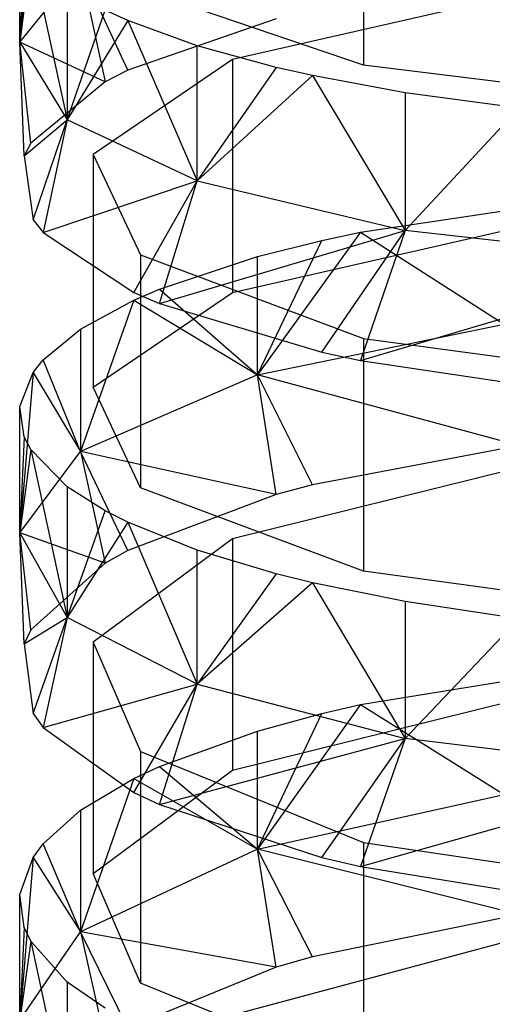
# Model space of a CAD drawing. Extents: x 0.1 to 26.5, y -19.1 to 0.
# Tile 236 of 256: x 12.963 to 13.149, y -6.865 to -6.477. Entities that reach past the tile are written whole.
import ezdxf

# ---------------------------------------------------------------- set-up
doc = ezdxf.new("R2010")
doc.units = 0
doc.header["$LTSCALE"] = 2.54
doc.layers.get('0').update_dxf_attribs({"linetype": 'CONTINUOUS'})

# ---------------------------------------------------------------- blocks, each defined once
blk = doc.blocks.new('7777_STL')
at = {"color": 0}
for p, q in [((13.09872, -6.40292, 16.99527), (13.09872, -6.49511, 16.97308)), ((13.09872, -6.40292, 16.99527), (13.09872, -6.49511, 16.97308)), ((12.96852, -6.42408, 16.67807), (12.96326, -6.48611, 16.71566)), ((12.96852, -6.42408, 16.67807), (12.96326, -6.48611, 16.71566)), ((12.96326, -6.48611, 16.71566), (12.96326, -6.43617, 16.72831)), ((12.96326, -6.48611, 16.71566), (12.96326, -6.43617, 16.72831)), ((12.96507, -6.44702, 16.77334), (12.96326, -6.48611, 16.71566)), ((12.96507, -6.44702, 16.77334), (12.96326, -6.48611, 16.71566)), ((12.96769, -6.45159, 16.79233), (12.96326, -6.48611, 16.71566)), ((12.96769, -6.45159, 16.79233), (12.96326, -6.48611, 16.71566)), ((12.96769, -6.45159, 16.79233), (12.98201, -6.51667, 16.83476)), ((12.96769, -6.45159, 16.79233), (12.98201, -6.51667, 16.83476)), ((12.96326, -6.48611, 16.71566), (12.9872, -6.45677, 16.60135)), ((12.96326, -6.48611, 16.71566), (12.9872, -6.45677, 16.60135)), ((12.9872, -6.45677, 16.60135), (12.99686, -6.50166, 16.56657)), ((13.0058, -6.49714, 16.5496), (12.9872, -6.45677, 16.60135)), ((13.0058, -6.49714, 16.5496), (12.9872, -6.45677, 16.60135)), ((12.9872, -6.45677, 16.60135), (12.99686, -6.50166, 16.56657)), ((12.98201, -6.46496, 16.84785), (12.98201, -6.51667, 16.83476)), ((12.98201, -6.46496, 16.84785), (12.98201, -6.51667, 16.83476)), ((13.09872, -6.49511, 16.97308), (13.01081, -6.46529, 16.84926)), ((13.09872, -6.49511, 16.97308), (13.01081, -6.46529, 16.84926)), ((13.16287, -6.46652, 16.43474), (13.04703, -6.49295, 16.5339)), ((13.16287, -6.46652, 16.43474), (13.04703, -6.49295, 16.5339)), ((12.98201, -6.51667, 16.83476), (12.99686, -6.4735, 16.88334)), ((12.98201, -6.51667, 16.83476), (12.99686, -6.4735, 16.88334)), ((13.0058, -6.47761, 16.90041), (12.99686, -6.4735, 16.88334)), ((13.0058, -6.47761, 16.90041), (12.99686, -6.4735, 16.88334)), ((13.0058, -6.47761, 16.90041), (12.98201, -6.51667, 16.83476)), ((13.0058, -6.47761, 16.90041), (12.98201, -6.51667, 16.83476)), ((13.06431, -6.47687, 16.47358), (13.0058, -6.49714, 16.5496)), ((13.06431, -6.47687, 16.47358), (13.0058, -6.49714, 16.5496)), ((13.03313, -6.48756, 16.94175), (13.0058, -6.47761, 16.90041)), ((13.0058, -6.47761, 16.90041), (13.03313, -6.54068, 16.92831)), ((13.0058, -6.47761, 16.90041), (13.03313, -6.54068, 16.92831)), ((13.03313, -6.48756, 16.94175), (13.0058, -6.47761, 16.90041)), ((12.96326, -6.48611, 16.71566), (12.98201, -6.51667, 16.83476)), ((12.99686, -6.50166, 16.56657), (12.96326, -6.48611, 16.71566)), ((12.96769, -6.52577, 16.65702), (12.96326, -6.48611, 16.71566)), ((12.99686, -6.50166, 16.56657), (12.96326, -6.48611, 16.71566)), ((12.96769, -6.52577, 16.65702), (12.96326, -6.48611, 16.71566)), ((12.96507, -6.53081, 16.67589), (12.96326, -6.48611, 16.71566)), ((12.96507, -6.53081, 16.67589), (12.96326, -6.48611, 16.71566)), ((12.96326, -6.48611, 16.71566), (12.98201, -6.51667, 16.83476)), ((13.03313, -6.54068, 16.92831), (13.03313, -6.48756, 16.94175)), ((13.06431, -6.49603, 16.9769), (13.03313, -6.48756, 16.94175)), ((13.03313, -6.54068, 16.92831), (13.03313, -6.48756, 16.94175)), ((13.06431, -6.49603, 16.9769), (13.03313, -6.48756, 16.94175)), ((13.04703, -6.49295, 16.5339), (12.99215, -6.53023, 16.67372)), ((13.04703, -6.49295, 16.5339), (12.99215, -6.53023, 16.67372)), ((13.04703, -6.49295, 16.5339), (13.04703, -6.58458, 16.50948)), ((13.04703, -6.49295, 16.5339), (13.04703, -6.58458, 16.50948)), ((13.23575, -6.51194, 17.043), (13.09872, -6.49511, 16.97308)), ((13.23575, -6.51194, 17.043), (13.09872, -6.49511, 16.97308)), ((13.0058, -6.49714, 16.5496), (12.99686, -6.50166, 16.56657)), ((13.0058, -6.49714, 16.5496), (12.99686, -6.50166, 16.56657)), ((13.06431, -6.49603, 16.9769), (13.03313, -6.54068, 16.92831)), ((13.06431, -6.49603, 16.9769), (13.03313, -6.54068, 16.92831)), ((13.07856, -6.49921, 16.99014), (13.03313, -6.54068, 16.92831)), ((13.07856, -6.49921, 16.99014), (13.03313, -6.54068, 16.92831)), ((13.07856, -6.49921, 16.99014), (13.06431, -6.49603, 16.9769)), ((13.07856, -6.49921, 16.99014), (13.06431, -6.49603, 16.9769)), ((13.1151, -6.50596, 17.01816), (13.07856, -6.49921, 16.99014)), ((13.07856, -6.49921, 16.99014), (13.1151, -6.56021, 17.00443)), ((13.07856, -6.49921, 16.99014), (13.1151, -6.56021, 17.00443)), ((13.1151, -6.50596, 17.01816), (13.07856, -6.49921, 16.99014)), ((12.99686, -6.50166, 16.56657), (12.96769, -6.52577, 16.65702)), ((12.99686, -6.50166, 16.56657), (12.96769, -6.52577, 16.65702)), ((13.15981, -6.51206, 17.04348), (13.1151, -6.50596, 17.01816)), ((13.1151, -6.50596, 17.01816), (13.1151, -6.56021, 17.00443)), ((13.1151, -6.50596, 17.01816), (13.1151, -6.56021, 17.00443)), ((13.15981, -6.51206, 17.04348), (13.1151, -6.50596, 17.01816)), ((13.1151, -6.56021, 17.00443), (13.15981, -6.51206, 17.04348)), ((13.1151, -6.56021, 17.00443), (13.15981, -6.51206, 17.04348)), ((12.96507, -6.53081, 16.67589), (12.98201, -6.51667, 16.83476)), ((12.96507, -6.53081, 16.67589), (12.98201, -6.51667, 16.83476)), ((12.96852, -6.55604, 16.77057), (12.98201, -6.51667, 16.83476)), ((12.96852, -6.55604, 16.77057), (12.98201, -6.51667, 16.83476)), ((12.98201, -6.51667, 16.83476), (12.97251, -6.56102, 16.78922)), ((12.98201, -6.51667, 16.83476), (12.97251, -6.56102, 16.78922)), ((13.03313, -6.54068, 16.92831), (12.98201, -6.51667, 16.83476)), ((13.03313, -6.54068, 16.92831), (12.98201, -6.51667, 16.83476)), ((12.96769, -6.52577, 16.65702), (12.96507, -6.53081, 16.67589)), ((12.96769, -6.52577, 16.65702), (12.96507, -6.53081, 16.67589)), ((12.99215, -6.53023, 16.67372), (13.01081, -6.5698, 16.82216)), ((12.99215, -6.53023, 16.67372), (13.01081, -6.5698, 16.82216)), ((12.99215, -6.53023, 16.67372), (12.99215, -6.62185, 16.6493)), ((12.99215, -6.53023, 16.67372), (12.99215, -6.62185, 16.6493)), ((12.96507, -6.53081, 16.67589), (12.96852, -6.55604, 16.77057)), ((12.96507, -6.53081, 16.67589), (12.96852, -6.55604, 16.77057)), ((12.97251, -6.56102, 16.78922), (13.03313, -6.54068, 16.92831)), ((12.97251, -6.56102, 16.78922), (13.03313, -6.54068, 16.92831)), ((13.00821, -6.58454, 16.87745), (13.03313, -6.54068, 16.92831)), ((13.00821, -6.58454, 16.87745), (13.03313, -6.54068, 16.92831)), ((13.01836, -6.58889, 16.89377), (13.03313, -6.54068, 16.92831)), ((13.01836, -6.58889, 16.89377), (13.03313, -6.54068, 16.92831)), ((13.03313, -6.54068, 16.92831), (13.1151, -6.56021, 17.00443)), ((13.03313, -6.54068, 16.92831), (13.1151, -6.56021, 17.00443)), ((13.09745, -6.56083, 16.4204), (13.18237, -6.5482, 16.37304)), ((13.09745, -6.56083, 16.4204), (13.18237, -6.5482, 16.37304)), ((12.96852, -6.55604, 16.77057), (12.97251, -6.56102, 16.78922)), ((12.96852, -6.55604, 16.77057), (12.97251, -6.56102, 16.78922)), ((12.97251, -6.56102, 16.78922), (13.00821, -6.58454, 16.87745)), ((12.97251, -6.56102, 16.78922), (13.00821, -6.58454, 16.87745)), ((13.01836, -6.58889, 16.89377), (13.1151, -6.56021, 17.00443)), ((13.01836, -6.58889, 16.89377), (13.1151, -6.56021, 17.00443)), ((13.04703, -6.58458, 16.50948), (13.16287, -6.55814, 16.41032)), ((13.04703, -6.58458, 16.50948), (13.16287, -6.55814, 16.41032)), ((13.09745, -6.56083, 16.4204), (13.05688, -6.61697, 16.4434)), ((13.09745, -6.56083, 16.4204), (13.05688, -6.61697, 16.4434)), ((13.08227, -6.60804, 16.96562), (13.1151, -6.56021, 17.00443)), ((13.08227, -6.60804, 16.96562), (13.1151, -6.56021, 17.00443)), ((13.08227, -6.56407, 16.43255), (13.09745, -6.56083, 16.4204)), ((13.08227, -6.56407, 16.43255), (13.09745, -6.56083, 16.4204)), ((13.1151, -6.56021, 17.00443), (13.09744, -6.61128, 16.97777)), ((13.1151, -6.56021, 17.00443), (13.09744, -6.61128, 16.97777)), ((13.09745, -6.56083, 16.4204), (13.15399, -6.59707, 16.37284)), ((13.09745, -6.56083, 16.4204), (13.15399, -6.59707, 16.37284)), ((13.2273, -6.57282, 17.05356), (13.1151, -6.56021, 17.00443)), ((13.2273, -6.57282, 17.05356), (13.1151, -6.56021, 17.00443)), ((13.05688, -6.61697, 16.4434), (13.08227, -6.56407, 16.43255)), ((13.05688, -6.61697, 16.4434), (13.08227, -6.56407, 16.43255)), ((13.05688, -6.57042, 16.45638), (13.08227, -6.56407, 16.43255)), ((13.05688, -6.57042, 16.45638), (13.08227, -6.56407, 16.43255)), ((13.01081, -6.5698, 16.82216), (13.09872, -6.60261, 16.94523)), ((13.01081, -6.5698, 16.82216), (13.09872, -6.60261, 16.94523)), ((13.01081, -6.5698, 16.82216), (13.01081, -6.66142, 16.79774)), ((13.01081, -6.5698, 16.82216), (13.01081, -6.66142, 16.79774)), ((13.01836, -6.58322, 16.5044), (13.05688, -6.57042, 16.45638)), ((13.01836, -6.58322, 16.5044), (13.05688, -6.57042, 16.45638)), ((13.05688, -6.61697, 16.4434), (13.05688, -6.57042, 16.45638)), ((13.05688, -6.61697, 16.4434), (13.05688, -6.57042, 16.45638)), ((13.09744, -6.61128, 16.97777), (13.2273, -6.57282, 17.05356)), ((13.09744, -6.61128, 16.97777), (13.2273, -6.57282, 17.05356)), ((12.99215, -6.62185, 16.6493), (13.04703, -6.58458, 16.50948)), ((12.99215, -6.62185, 16.6493), (13.04703, -6.58458, 16.50948)), ((13.00821, -6.58757, 16.52072), (13.01836, -6.58322, 16.5044)), ((13.00821, -6.58757, 16.52072), (13.01836, -6.58322, 16.5044)), ((13.00821, -6.58454, 16.87745), (13.01836, -6.58889, 16.89377)), ((13.00821, -6.58454, 16.87745), (13.01836, -6.58889, 16.89377)), ((13.01836, -6.58322, 16.5044), (13.05688, -6.61697, 16.4434)), ((13.01836, -6.58322, 16.5044), (13.05688, -6.61697, 16.4434)), ((12.9872, -6.59898, 16.5635), (13.00821, -6.58757, 16.52072)), ((13.00821, -6.58757, 16.52072), (12.9872, -6.64706, 16.55009)), ((13.00821, -6.58757, 16.52072), (12.9872, -6.64706, 16.55009)), ((12.9872, -6.59898, 16.5635), (13.00821, -6.58757, 16.52072)), ((13.00821, -6.58757, 16.52072), (13.05688, -6.61697, 16.4434)), ((13.00821, -6.58757, 16.52072), (13.05688, -6.61697, 16.4434)), ((13.01836, -6.58889, 16.89377), (13.08227, -6.60804, 16.96562)), ((13.01836, -6.58889, 16.89377), (13.08227, -6.60804, 16.96562)), ((12.97251, -6.6111, 16.60896), (12.9872, -6.59898, 16.5635)), ((12.97251, -6.6111, 16.60896), (12.9872, -6.59898, 16.5635)), ((12.9872, -6.59898, 16.5635), (12.9872, -6.64706, 16.55009)), ((12.9872, -6.59898, 16.5635), (12.9872, -6.64706, 16.55009)), ((13.05688, -6.61697, 16.4434), (13.15399, -6.59707, 16.37284)), ((13.05688, -6.61697, 16.4434), (13.15399, -6.59707, 16.37284)), ((13.09872, -6.60261, 16.94523), (13.23575, -6.62113, 17.01472)), ((13.09872, -6.60261, 16.94523), (13.23575, -6.62113, 17.01472)), ((13.09872, -6.60261, 16.94523), (13.09872, -6.69423, 16.9208)), ((13.09872, -6.60261, 16.94523), (13.09872, -6.69423, 16.9208)), ((13.08227, -6.60804, 16.96562), (13.09744, -6.61128, 16.97777)), ((13.08227, -6.60804, 16.96562), (13.09744, -6.61128, 16.97777)), ((12.96852, -6.61607, 16.62761), (12.97251, -6.6111, 16.60896)), ((12.96852, -6.61607, 16.62761), (12.97251, -6.6111, 16.60896)), ((12.9872, -6.64706, 16.55009), (12.97251, -6.6111, 16.60896)), ((12.9872, -6.64706, 16.55009), (12.97251, -6.6111, 16.60896)), ((13.09744, -6.61128, 16.97777), (13.18236, -6.62391, 17.02513)), ((13.09744, -6.61128, 16.97777), (13.18236, -6.62391, 17.02513)), ((12.96326, -6.62938, 16.67754), (12.96852, -6.61607, 16.62761)), ((12.96852, -6.61607, 16.62761), (12.96326, -6.6791, 16.66368)), ((12.96852, -6.61607, 16.62761), (12.96326, -6.6791, 16.66368)), ((12.96326, -6.62938, 16.67754), (12.96852, -6.61607, 16.62761)), ((12.96852, -6.61607, 16.62761), (12.9872, -6.64706, 16.55009)), ((12.96852, -6.61607, 16.62761), (12.9872, -6.64706, 16.55009)), ((13.05688, -6.61697, 16.4434), (12.9872, -6.64706, 16.55009)), ((13.05688, -6.61697, 16.4434), (12.9872, -6.64706, 16.55009)), ((13.15981, -6.64482, 16.35619), (13.05688, -6.61697, 16.4434)), ((13.07856, -6.66021, 16.40885), (13.05688, -6.61697, 16.4434)), ((13.15981, -6.64482, 16.35619), (13.05688, -6.61697, 16.4434)), ((13.07856, -6.66021, 16.40885), (13.05688, -6.61697, 16.4434)), ((13.06431, -6.66403, 16.42192), (13.05688, -6.61697, 16.4434)), ((13.06431, -6.66403, 16.42192), (13.05688, -6.61697, 16.4434)), ((13.01081, -6.66142, 16.79774), (12.99215, -6.62185, 16.6493)), ((13.01081, -6.66142, 16.79774), (12.99215, -6.62185, 16.6493)), ((12.96326, -6.6791, 16.66368), (12.96326, -6.62938, 16.67754)), ((12.96507, -6.64131, 16.72229), (12.96326, -6.62938, 16.67754)), ((12.96326, -6.6791, 16.66368), (12.96326, -6.62938, 16.67754)), ((12.96507, -6.64131, 16.72229), (12.96326, -6.62938, 16.67754)), ((12.96507, -6.64131, 16.72229), (12.96326, -6.6791, 16.66368)), ((12.96507, -6.64131, 16.72229), (12.96326, -6.6791, 16.66368)), ((12.96769, -6.64634, 16.74117), (12.96507, -6.64131, 16.72229)), ((12.96769, -6.64634, 16.74117), (12.96507, -6.64131, 16.72229)), ((12.96769, -6.64634, 16.74117), (12.96326, -6.6791, 16.66368)), ((12.96769, -6.64634, 16.74117), (12.96326, -6.6791, 16.66368)), ((12.98201, -6.66105, 16.79635), (12.96769, -6.64634, 16.74117)), ((12.96769, -6.64634, 16.74117), (12.98201, -6.71248, 16.78202)), ((12.96769, -6.64634, 16.74117), (12.98201, -6.71248, 16.78202)), ((12.98201, -6.66105, 16.79635), (12.96769, -6.64634, 16.74117)), ((13.15981, -6.64482, 16.35619), (13.07856, -6.66021, 16.40885)), ((13.15981, -6.64482, 16.35619), (13.07856, -6.66021, 16.40885)), ((12.96326, -6.6791, 16.66368), (12.9872, -6.64706, 16.55009)), ((12.96326, -6.6791, 16.66368), (12.9872, -6.64706, 16.55009)), ((12.9872, -6.64706, 16.55009), (12.99686, -6.69101, 16.5143)), ((13.06431, -6.66403, 16.42192), (12.9872, -6.64706, 16.55009)), ((13.06431, -6.66403, 16.42192), (12.9872, -6.64706, 16.55009)), ((13.0058, -6.68609, 16.49744), (12.9872, -6.64706, 16.55009)), ((13.0058, -6.68609, 16.49744), (12.9872, -6.64706, 16.55009)), ((12.9872, -6.64706, 16.55009), (12.99686, -6.69101, 16.5143)), ((13.16287, -6.65275, 16.38332), (13.04703, -6.68153, 16.48183)), ((13.16287, -6.65275, 16.38332), (13.04703, -6.68153, 16.48183)), ((12.99686, -6.67045, 16.83162), (12.98201, -6.66105, 16.79635)), ((12.98201, -6.66105, 16.79635), (12.98201, -6.71248, 16.78202)), ((12.98201, -6.66105, 16.79635), (12.98201, -6.71248, 16.78202)), ((12.99686, -6.67045, 16.83162), (12.98201, -6.66105, 16.79635)), ((13.09872, -6.69423, 16.9208), (13.01081, -6.66142, 16.79774)), ((13.09872, -6.69423, 16.9208), (13.01081, -6.66142, 16.79774)), ((13.07856, -6.66021, 16.40885), (13.06431, -6.66403, 16.42192)), ((13.07856, -6.66021, 16.40885), (13.06431, -6.66403, 16.42192)), ((13.06431, -6.66403, 16.42192), (13.0058, -6.68609, 16.49744)), ((13.06431, -6.66403, 16.42192), (13.0058, -6.68609, 16.49744)), ((12.98201, -6.71248, 16.78202), (12.99686, -6.67045, 16.83162)), ((12.98201, -6.71248, 16.78202), (12.99686, -6.67045, 16.83162)), ((13.0058, -6.67498, 16.84859), (12.99686, -6.67045, 16.83162)), ((13.0058, -6.67498, 16.84859), (12.99686, -6.67045, 16.83162)), ((13.0058, -6.67498, 16.84859), (12.98201, -6.71248, 16.78202)), ((13.0058, -6.67498, 16.84859), (12.98201, -6.71248, 16.78202)), ((13.03313, -6.68593, 16.88968), (13.0058, -6.67498, 16.84859)), ((13.0058, -6.67498, 16.84859), (13.03313, -6.73869, 16.87497)), ((13.0058, -6.67498, 16.84859), (13.03313, -6.73869, 16.87497)), ((13.03313, -6.68593, 16.88968), (13.0058, -6.67498, 16.84859)), ((12.96326, -6.6791, 16.66368), (12.98201, -6.71248, 16.78202)), ((12.99686, -6.69101, 16.5143), (12.96326, -6.6791, 16.66368)), ((12.96769, -6.71727, 16.60415), (12.96326, -6.6791, 16.66368)), ((12.99686, -6.69101, 16.5143), (12.96326, -6.6791, 16.66368)), ((12.96769, -6.71727, 16.60415), (12.96326, -6.6791, 16.66368)), ((12.96507, -6.72274, 16.62289), (12.96326, -6.6791, 16.66368)), ((12.96507, -6.72274, 16.62289), (12.96326, -6.6791, 16.66368)), ((12.96326, -6.6791, 16.66368), (12.98201, -6.71248, 16.78202)), ((13.04703, -6.68153, 16.48183), (12.99215, -6.72211, 16.62072)), ((13.04703, -6.68153, 16.48183), (12.99215, -6.72211, 16.62072)), ((13.04703, -6.68153, 16.48183), (13.04703, -6.77254, 16.45523)), ((13.04703, -6.68153, 16.48183), (13.04703, -6.77254, 16.45523)), ((13.0058, -6.68609, 16.49744), (12.99686, -6.69101, 16.5143)), ((13.0058, -6.68609, 16.49744), (12.99686, -6.69101, 16.5143)), ((13.03313, -6.73869, 16.87497), (13.03313, -6.68593, 16.88968)), ((13.06431, -6.69524, 16.92461), (13.03313, -6.68593, 16.88968)), ((13.03313, -6.73869, 16.87497), (13.03313, -6.68593, 16.88968)), ((13.06431, -6.69524, 16.92461), (13.03313, -6.68593, 16.88968)), ((12.99686, -6.69101, 16.5143), (12.96769, -6.71727, 16.60415)), ((12.99686, -6.69101, 16.5143), (12.96769, -6.71727, 16.60415)), ((13.06431, -6.69524, 16.92461), (13.03313, -6.73869, 16.87497)), ((13.06431, -6.69524, 16.92461), (13.03313, -6.73869, 16.87497)), ((13.07856, -6.69875, 16.93776), (13.06431, -6.69524, 16.92461)), ((13.07856, -6.69875, 16.93776), (13.06431, -6.69524, 16.92461)), ((13.23575, -6.71275, 16.9903), (13.09872, -6.69423, 16.9208)), ((13.23575, -6.71275, 16.9903), (13.09872, -6.69423, 16.9208)), ((13.07856, -6.69875, 16.93776), (13.03313, -6.73869, 16.87497)), ((13.07856, -6.69875, 16.93776), (13.03313, -6.73869, 16.87497)), ((13.1151, -6.70618, 16.96562), (13.07856, -6.69875, 16.93776)), ((13.07856, -6.69875, 16.93776), (13.1151, -6.76003, 16.95061)), ((13.07856, -6.69875, 16.93776), (13.1151, -6.76003, 16.95061)), ((13.1151, -6.70618, 16.96562), (13.07856, -6.69875, 16.93776)), ((13.15981, -6.71288, 16.99078), (13.1151, -6.70618, 16.96562)), ((13.1151, -6.70618, 16.96562), (13.1151, -6.76003, 16.95061)), ((13.1151, -6.70618, 16.96562), (13.1151, -6.76003, 16.95061)), ((13.15981, -6.71288, 16.99078), (13.1151, -6.70618, 16.96562)), ((12.96507, -6.72274, 16.62289), (12.98201, -6.71248, 16.78202)), ((12.96507, -6.72274, 16.62289), (12.98201, -6.71248, 16.78202)), ((12.96852, -6.75022, 16.71695), (12.98201, -6.71248, 16.78202)), ((12.96852, -6.75022, 16.71695), (12.98201, -6.71248, 16.78202)), ((12.98201, -6.71248, 16.78202), (12.97251, -6.75564, 16.73547)), ((12.98201, -6.71248, 16.78202), (12.97251, -6.75564, 16.73547)), ((13.03313, -6.73869, 16.87497), (12.98201, -6.71248, 16.78202)), ((13.03313, -6.73869, 16.87497), (12.98201, -6.71248, 16.78202)), ((13.1151, -6.76003, 16.95061), (13.15981, -6.71288, 16.99078)), ((13.1151, -6.76003, 16.95061), (13.15981, -6.71288, 16.99078)), ((12.96769, -6.71727, 16.60415), (12.96507, -6.72274, 16.62289)), ((12.96769, -6.71727, 16.60415), (12.96507, -6.72274, 16.62289)), ((12.96507, -6.72274, 16.62289), (12.96852, -6.75022, 16.71695)), ((12.96507, -6.72274, 16.62289), (12.96852, -6.75022, 16.71695)), ((12.99215, -6.72211, 16.62072), (13.01081, -6.76519, 16.76818)), ((12.99215, -6.72211, 16.62072), (13.01081, -6.76519, 16.76818)), ((12.99215, -6.72211, 16.62072), (12.99215, -6.81313, 16.59412)), ((12.99215, -6.72211, 16.62072), (12.99215, -6.81313, 16.59412)), ((13.09745, -6.7467, 16.36678), (13.18237, -6.73296, 16.31974)), ((13.09745, -6.7467, 16.36678), (13.18237, -6.73296, 16.31974)), ((12.97251, -6.75564, 16.73547), (13.03313, -6.73869, 16.87497)), ((12.97251, -6.75564, 16.73547), (13.03313, -6.73869, 16.87497)), ((13.00821, -6.78125, 16.82313), (13.03313, -6.73869, 16.87497)), ((13.00821, -6.78125, 16.82313), (13.03313, -6.73869, 16.87497)), ((13.01836, -6.78598, 16.83934), (13.03313, -6.73869, 16.87497)), ((13.01836, -6.78598, 16.83934), (13.03313, -6.73869, 16.87497)), ((13.03313, -6.73869, 16.87497), (13.1151, -6.76003, 16.95061)), ((13.03313, -6.73869, 16.87497), (13.1151, -6.76003, 16.95061)), ((13.04703, -6.77254, 16.45523), (13.16287, -6.74376, 16.35673)), ((13.04703, -6.77254, 16.45523), (13.16287, -6.74376, 16.35673)), ((13.09745, -6.7467, 16.36678), (13.05688, -6.80353, 16.38842)), ((13.09745, -6.7467, 16.36678), (13.05688, -6.80353, 16.38842)), ((13.08227, -6.75023, 16.37886), (13.09745, -6.7467, 16.36678)), ((13.08227, -6.75023, 16.37886), (13.09745, -6.7467, 16.36678)), ((13.09745, -6.7467, 16.36678), (13.15399, -6.78199, 16.31833)), ((13.09745, -6.7467, 16.36678), (13.15399, -6.78199, 16.31833)), ((12.96852, -6.75022, 16.71695), (12.97251, -6.75564, 16.73547)), ((12.96852, -6.75022, 16.71695), (12.97251, -6.75564, 16.73547)), ((13.05688, -6.80353, 16.38842), (13.08227, -6.75023, 16.37886)), ((13.05688, -6.80353, 16.38842), (13.08227, -6.75023, 16.37886)), ((13.05688, -6.75715, 16.40253), (13.08227, -6.75023, 16.37886)), ((13.05688, -6.75715, 16.40253), (13.08227, -6.75023, 16.37886)), ((12.97251, -6.75564, 16.73547), (13.00821, -6.78125, 16.82313)), ((12.97251, -6.75564, 16.73547), (13.00821, -6.78125, 16.82313)), ((13.01836, -6.77108, 16.45023), (13.05688, -6.75715, 16.40253)), ((13.01836, -6.77108, 16.45023), (13.05688, -6.75715, 16.40253)), ((13.05688, -6.80353, 16.38842), (13.05688, -6.75715, 16.40253)), ((13.05688, -6.80353, 16.38842), (13.05688, -6.75715, 16.40253)), ((13.01836, -6.78598, 16.83934), (13.1151, -6.76003, 16.95061)), ((13.01836, -6.78598, 16.83934), (13.1151, -6.76003, 16.95061)), ((13.08227, -6.80684, 16.91071), (13.1151, -6.76003, 16.95061)), ((13.08227, -6.80684, 16.91071), (13.1151, -6.76003, 16.95061)), ((13.1151, -6.76003, 16.95061), (13.09744, -6.81036, 16.92278)), ((13.1151, -6.76003, 16.95061), (13.09744, -6.81036, 16.92278)), ((13.2273, -6.7738, 16.99943), (13.1151, -6.76003, 16.95061)), ((13.2273, -6.7738, 16.99943), (13.1151, -6.76003, 16.95061)), ((13.01081, -6.76519, 16.76818), (13.09872, -6.80091, 16.89043)), ((13.01081, -6.76519, 16.76818), (13.09872, -6.80091, 16.89043)), ((13.01081, -6.76519, 16.76818), (13.01081, -6.85621, 16.74159)), ((13.01081, -6.76519, 16.76818), (13.01081, -6.85621, 16.74159)), ((12.99215, -6.81313, 16.59412), (13.04703, -6.77254, 16.45523)), ((12.99215, -6.81313, 16.59412), (13.04703, -6.77254, 16.45523)), ((13.00821, -6.77582, 16.46644), (13.01836, -6.77108, 16.45023)), ((13.00821, -6.77582, 16.46644), (13.01836, -6.77108, 16.45023)), ((13.01836, -6.77108, 16.45023), (13.05688, -6.80353, 16.38842)), ((13.01836, -6.77108, 16.45023), (13.05688, -6.80353, 16.38842)), ((13.09744, -6.81036, 16.92278), (13.2273, -6.7738, 16.99943)), ((13.09744, -6.81036, 16.92278), (13.2273, -6.7738, 16.99943)), ((12.9872, -6.78824, 16.50894), (13.00821, -6.77582, 16.46644)), ((13.00821, -6.77582, 16.46644), (12.9872, -6.8361, 16.49438)), ((13.00821, -6.77582, 16.46644), (12.9872, -6.8361, 16.49438)), ((12.9872, -6.78824, 16.50894), (13.00821, -6.77582, 16.46644)), ((13.00821, -6.77582, 16.46644), (13.05688, -6.80353, 16.38842)), ((13.00821, -6.77582, 16.46644), (13.05688, -6.80353, 16.38842)), ((13.00821, -6.78125, 16.82313), (13.01836, -6.78598, 16.83934)), ((13.00821, -6.78125, 16.82313), (13.01836, -6.78598, 16.83934)), ((13.05688, -6.80353, 16.38842), (13.15399, -6.78199, 16.31833)), ((13.05688, -6.80353, 16.38842), (13.15399, -6.78199, 16.31833)), ((13.01836, -6.78598, 16.83934), (13.08227, -6.80684, 16.91071)), ((13.01836, -6.78598, 16.83934), (13.08227, -6.80684, 16.91071)), ((12.97251, -6.80143, 16.5541), (12.9872, -6.78824, 16.50894)), ((12.97251, -6.80143, 16.5541), (12.9872, -6.78824, 16.50894)), ((12.9872, -6.78824, 16.50894), (12.9872, -6.8361, 16.49438)), ((12.9872, -6.78824, 16.50894), (12.9872, -6.8361, 16.49438)), ((12.96852, -6.80684, 16.57263), (12.97251, -6.80143, 16.5541)), ((12.96852, -6.80684, 16.57263), (12.97251, -6.80143, 16.5541)), ((12.9872, -6.8361, 16.49438), (12.97251, -6.80143, 16.5541)), ((12.9872, -6.8361, 16.49438), (12.97251, -6.80143, 16.5541)), ((13.09872, -6.80091, 16.89043), (13.23575, -6.82108, 16.95946)), ((13.09872, -6.80091, 16.89043), (13.23575, -6.82108, 16.95946)), ((13.09872, -6.80091, 16.89043), (13.09872, -6.89193, 16.86384)), ((13.09872, -6.80091, 16.89043), (13.09872, -6.89193, 16.86384)), ((13.05688, -6.80353, 16.38842), (12.9872, -6.8361, 16.49438)), ((13.05688, -6.80353, 16.38842), (12.9872, -6.8361, 16.49438)), ((13.15981, -6.82931, 16.30059), (13.05688, -6.80353, 16.38842)), ((13.07856, -6.84592, 16.35289), (13.05688, -6.80353, 16.38842)), ((13.15981, -6.82931, 16.30059), (13.05688, -6.80353, 16.38842)), ((13.07856, -6.84592, 16.35289), (13.05688, -6.80353, 16.38842)), ((13.06431, -6.85004, 16.36586), (13.05688, -6.80353, 16.38842)), ((13.06431, -6.85004, 16.36586), (13.05688, -6.80353, 16.38842)), ((12.96326, -6.82134, 16.62222), (12.96852, -6.80684, 16.57263)), ((12.96852, -6.80684, 16.57263), (12.96326, -6.87078, 16.60719)), ((12.96852, -6.80684, 16.57263), (12.96326, -6.87078, 16.60719)), ((12.96326, -6.82134, 16.62222), (12.96852, -6.80684, 16.57263)), ((12.96852, -6.80684, 16.57263), (12.9872, -6.8361, 16.49438)), ((12.96852, -6.80684, 16.57263), (12.9872, -6.8361, 16.49438)), ((13.08227, -6.80684, 16.91071), (13.09744, -6.81036, 16.92278)), ((13.08227, -6.80684, 16.91071), (13.09744, -6.81036, 16.92278)), ((13.01081, -6.85621, 16.74159), (12.99215, -6.81313, 16.59412)), ((13.01081, -6.85621, 16.74159), (12.99215, -6.81313, 16.59412)), ((13.09744, -6.81036, 16.92278), (13.18236, -6.82411, 16.96982)), ((13.09744, -6.81036, 16.92278), (13.18236, -6.82411, 16.96982)), ((12.96326, -6.87078, 16.60719), (12.96326, -6.82134, 16.62222)), ((12.96507, -6.83433, 16.66668), (12.96326, -6.82134, 16.62222)), ((12.96326, -6.87078, 16.60719), (12.96326, -6.82134, 16.62222)), ((12.96507, -6.83433, 16.66668), (12.96326, -6.82134, 16.62222)), ((13.15981, -6.82931, 16.30059), (13.07856, -6.84592, 16.35289)), ((13.15981, -6.82931, 16.30059), (13.07856, -6.84592, 16.35289)), ((12.96507, -6.83433, 16.66668), (12.96326, -6.87078, 16.60719)), ((12.96507, -6.83433, 16.66668), (12.96326, -6.87078, 16.60719)), ((12.96326, -6.87078, 16.60719), (12.9872, -6.8361, 16.49438)), ((12.96326, -6.87078, 16.60719), (12.9872, -6.8361, 16.49438)), ((12.96769, -6.8398, 16.68543), (12.96507, -6.83433, 16.66668)), ((12.96769, -6.8398, 16.68543), (12.96507, -6.83433, 16.66668)), ((12.9872, -6.8361, 16.49438), (12.99686, -6.87917, 16.45758)), ((13.06431, -6.85004, 16.36586), (12.9872, -6.8361, 16.49438)), ((13.06431, -6.85004, 16.36586), (12.9872, -6.8361, 16.49438)), ((13.0058, -6.87385, 16.44084), (12.9872, -6.8361, 16.49438)), ((13.0058, -6.87385, 16.44084), (12.9872, -6.8361, 16.49438)), ((12.9872, -6.8361, 16.49438), (12.99686, -6.87917, 16.45758)), ((12.96769, -6.8398, 16.68543), (12.96326, -6.87078, 16.60719)), ((12.96769, -6.8398, 16.68543), (12.96326, -6.87078, 16.60719)), ((12.98201, -6.85582, 16.74025), (12.96769, -6.8398, 16.68543)), ((12.96769, -6.8398, 16.68543), (12.98201, -6.90691, 16.72472)), ((12.96769, -6.8398, 16.68543), (12.98201, -6.90691, 16.72472)), ((12.98201, -6.85582, 16.74025), (12.96769, -6.8398, 16.68543)), ((13.16287, -6.83785, 16.32749), (13.04703, -6.86891, 16.4253)), ((13.16287, -6.83785, 16.32749), (13.04703, -6.86891, 16.4253)), ((13.07856, -6.84592, 16.35289), (13.06431, -6.85004, 16.36586)), ((13.07856, -6.84592, 16.35289), (13.06431, -6.85004, 16.36586)), ((13.06431, -6.85004, 16.36586), (13.0058, -6.87385, 16.44084)), ((13.06431, -6.85004, 16.36586), (13.0058, -6.87385, 16.44084)), ((12.99686, -6.86606, 16.77528), (12.98201, -6.85582, 16.74025)), ((12.98201, -6.85582, 16.74025), (12.98201, -6.90691, 16.72472)), ((12.98201, -6.85582, 16.74025), (12.98201, -6.90691, 16.72472)), ((12.99686, -6.86606, 16.77528), (12.98201, -6.85582, 16.74025)), ((13.09872, -6.89193, 16.86384), (13.01081, -6.85621, 16.74159)), ((13.09872, -6.89193, 16.86384), (13.01081, -6.85621, 16.74159))]:
    blk.add_line(p, q, dxfattribs=at)
blk = doc.blocks.new('GROUP_2')
at = {"color": 0}
blk.add_blockref('7777_STL', (-0.13159, 19.10373, -0.15965), dxfattribs=at)

msp = doc.modelspace()

# ---------------------------------------------------------------- block references
at = {"color": 0}
msp.add_blockref('GROUP_2', (0.13159, -19.10373, 0.15965), dxfattribs=at)

doc.saveas('drawing.dxf')
